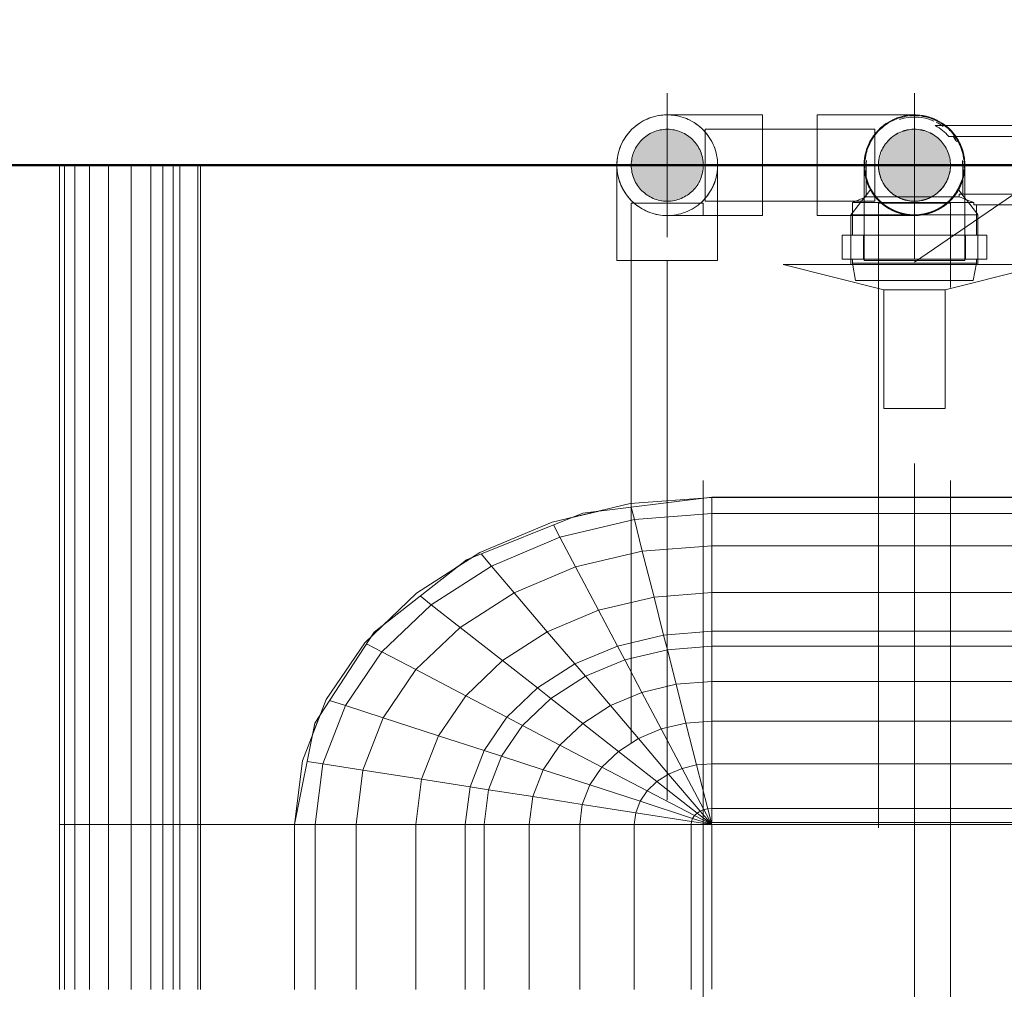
# Model space of a CAD drawing. Header units: millimetres. Extents: x -15837 to 20337, y 4737 to 43412.
# Tile 79 of 85: x 16783 to 17056, y 42347 to 42616. Entities that reach past the tile are written whole.
import ezdxf

# ---------------------------------------------------------------- set-up
doc = ezdxf.new("R2010")
doc.units = ezdxf.units.MM
for name, pattern in [('ADSK_Осевая', [700, 500, -100, 0, -100]), ('ADSK_Скрыто', [300, 150, -150]), ('ADSK_Штриховая_ш3 п1_5', [225, 150, -75])]:
    doc.linetypes.add(name, pattern=pattern)
for name, color, linetype, lineweight in [('A-DETL-____-HDLN', 90, 'ADSK_Скрыто', 9), ('A-DETL-____-MBND', 5, 'ADSK_Штриховая_ш3 п1_5', 20), ('A-WALL-____-MCUT', 113, 'Continuous', 50), ('A-WALL-____-OTLN', 113, 'Continuous', 20), ('M-EQPM-____-OTLN', 50, 'Continuous', 20), ('P-PIPE-____-CNTR', 3, 'ADSK_Осевая', 20), ('P-PIPE-____-IDEN', 2, 'Continuous', 20), ('P-PIPE-____-OTLN', 3, 'Continuous', 20)]:
    doc.layers.add(name, color=color, linetype=linetype, lineweight=lineweight)

# ---------------------------------------------------------------- blocks, each defined once
blk = doc.blocks.new('Прямая форма - 83 new-608910-В_Этаж 03_Водопровод')
at = {"layer": 'M-EQPM-____-OTLN', "color": 253}
for p, q in [((-299.99, 0), (-299.99, -183.27)), ((-291.73, 0), (-291.73, -183.27)), ((-286.45, 0), (-286.45, -183.27)), ((-280.15, 0), (-280.15, -183.27)), ((-261.6, 0), (-261.6, -183.27)), ((-260.87, -183.24), (-260.87, 0)), ((-260.84, 0), (-260.84, -183.27)), ((-298.6, 0), (-298.6, -183.27)), ((-295.82, 0), (-295.82, -183.27)), ((-274.68, 0), (-274.68, -183.27)), ((-271.3, 0), (-271.3, -183.27)), ((-268.48, 0), (-268.48, -183.27)), ((-266.64, 0), (-266.64, -183.27)), ((-118.83, -92.28), (-154.66, -96.74)), ((-141.45, -94.07), (-118.83, -92.32)), ((-21.4, -92.28), (-118.83, -92.28)), ((-118.83, -92.32), (-118.83, -96.84)), ((-118.83, -92.32), (-21.39, -92.32)), ((-118.83, -96.84), (-118.83, -92.32)), ((-163.2, -99.24), (-141.45, -94.07)), ((-140.32, -98.51), (-141.2, -95.06)), ((-154.66, -96.74), (-186.98, -109.66)), ((-150.5, -96.22), (-157.58, -97.91)), ((-118.83, -96.84), (-140.32, -98.51)), ((-118.83, -96.84), (-118.83, -105.76)), ((-21.06, -96.84), (-118.83, -96.84)), ((-118.83, -105.76), (-118.83, -96.84)), ((-183.25, -107.65), (-163.2, -99.24)), ((-160.99, -103.42), (-162.8, -99.99)), ((-140.32, -98.51), (-160.99, -103.42)), ((-138.11, -107.25), (-140.32, -98.51)), ((-160.99, -103.42), (-180.04, -111.41)), ((-156.64, -111.66), (-160.99, -103.42)), ((-118.83, -105.76), (-138.11, -107.25)), ((-118.83, -105.76), (-118.83, -118.79)), ((-18.71, -105.76), (-118.83, -105.76)), ((-118.83, -118.79), (-118.83, -105.76)), ((-200.82, -118.96), (-183.25, -107.65)), ((-185.36, -109.01), (-189.8, -111.86)), ((-180.04, -111.41), (-182.92, -108.03)), ((-138.11, -107.25), (-156.64, -111.66)), ((-134.86, -120.03), (-138.11, -107.25)), ((-186.98, -109.66), (-212.64, -129.78)), ((-180.04, -111.41), (-196.74, -122.16)), ((-173.73, -118.82), (-180.04, -111.41)), ((-156.64, -111.66), (-173.73, -118.82)), ((-150.29, -123.7), (-156.64, -111.66)), ((-215.24, -132.74), (-200.82, -118.96)), ((-196.74, -122.16), (-199.83, -119.73)), ((-173.73, -118.82), (-188.7, -128.46)), ((-164.5, -129.66), (-173.73, -118.82)), ((-134.86, -120.03), (-150.29, -123.7)), ((-118.83, -118.79), (-134.86, -120.03)), ((-132.18, -130.59), (-134.86, -120.03)), ((-118.83, -118.79), (-118.83, -129.56)), ((-16.37, -118.79), (-118.83, -118.79)), ((-118.83, -129.56), (-118.83, -118.79)), ((-196.74, -122.16), (-210.44, -135.26)), ((-188.7, -128.46), (-196.74, -122.16)), ((-150.29, -123.7), (-164.5, -129.66)), ((-145.03, -133.65), (-150.29, -123.7)), ((-209.86, -127.6), (-213.45, -131.03)), ((-188.7, -128.46), (-200.99, -140.21)), ((-176.96, -137.68), (-188.7, -128.46)), ((-212.64, -129.78), (-229.11, -155.13)), ((-164.5, -129.66), (-176.96, -137.68)), ((-156.87, -138.61), (-164.5, -129.66)), ((-132.18, -130.59), (-145.03, -133.65)), ((-118.83, -129.56), (-132.18, -130.59)), ((-131.15, -134.66), (-132.18, -130.59)), ((-118.83, -129.56), (-118.83, -133.71)), ((-15, -129.56), (-118.83, -129.56)), ((-118.83, -133.71), (-118.83, -129.56)), ((-225.96, -148.47), (-215.24, -132.74)), ((-210.44, -135.26), (-214.73, -133.01)), ((-145.03, -133.65), (-156.87, -138.61)), ((-143.01, -137.48), (-145.03, -133.65)), ((-118.83, -133.71), (-131.15, -134.66)), ((-118.83, -133.71), (-118.83, -143.5)), ((-14.47, -133.71), (-118.83, -133.71)), ((-118.83, -143.5), (-118.83, -133.71)), ((-210.44, -135.26), (-220.62, -150.2)), ((-200.99, -140.21), (-210.44, -135.26)), ((-131.15, -134.66), (-143.01, -137.48)), ((-128.72, -144.27), (-131.15, -134.66)), ((-176.96, -137.68), (-187.18, -147.45)), ((-167.24, -145.29), (-176.96, -137.68)), ((-156.87, -138.61), (-167.24, -145.29)), ((-153.93, -142.06), (-156.87, -138.61)), ((-143.01, -137.48), (-153.93, -142.06)), ((-138.23, -146.53), (-143.01, -137.48)), ((-200.99, -140.21), (-210.13, -153.61)), ((-187.18, -147.45), (-200.99, -140.21)), ((-153.93, -142.06), (-163.51, -148.22)), ((-146.99, -150.2), (-153.93, -142.06)), ((-128.72, -144.27), (-138.23, -146.53)), ((-118.83, -143.5), (-128.72, -144.27)), ((-125.98, -155.06), (-128.72, -144.27)), ((-118.83, -143.5), (-118.83, -154.51)), ((-13.23, -143.5), (-118.83, -143.5)), ((-118.83, -154.51), (-118.83, -143.5)), ((-187.18, -147.45), (-194.78, -158.6)), ((-175.76, -153.43), (-187.18, -147.45)), ((-167.24, -145.29), (-175.76, -153.43)), ((-163.51, -148.22), (-167.24, -145.29)), ((-138.23, -146.53), (-146.99, -150.2)), ((-132.86, -156.7), (-138.23, -146.53)), ((-232.55, -165.53), (-225.96, -148.47)), ((-220.62, -150.2), (-226.89, -166.41)), ((-220.62, -150.2), (-224.98, -148.78)), ((-210.13, -153.61), (-220.62, -150.2)), ((-163.51, -148.22), (-171.37, -155.74)), ((-154.68, -155.15), (-163.51, -148.22)), ((-146.99, -150.2), (-154.68, -155.15)), ((-139.2, -159.35), (-146.99, -150.2)), ((-227.69, -152.95), (-229.73, -158.23)), ((-229.11, -155.13), (-234.78, -183.24)), ((-210.13, -153.61), (-215.75, -168.15)), ((-194.78, -158.6), (-210.13, -153.61)), ((-175.76, -153.43), (-182.09, -162.72)), ((-171.37, -155.74), (-177.21, -164.3)), ((-171.37, -155.74), (-175.76, -153.43)), ((-160.98, -161.18), (-171.37, -155.74)), ((-154.68, -155.15), (-160.98, -161.18)), ((-144.76, -162.93), (-154.68, -155.15)), ((-125.98, -155.06), (-132.86, -156.7)), ((-118.83, -154.51), (-125.98, -155.06)), ((-123.03, -166.71), (-125.98, -155.06)), ((-118.83, -154.51), (-118.83, -166.38)), ((-11.83, -154.51), (-118.83, -154.51)), ((-118.83, -166.38), (-118.83, -154.51)), ((-194.78, -158.6), (-199.45, -170.69)), ((-182.09, -162.72), (-194.78, -158.6)), ((-132.86, -156.7), (-139.2, -159.35)), ((-127.07, -167.67), (-132.86, -156.7)), ((-160.98, -161.18), (-165.67, -168.05)), ((-149.32, -167.29), (-160.98, -161.18)), ((-139.2, -159.35), (-144.76, -162.93)), ((-130.79, -169.23), (-139.2, -159.35)), ((-182.09, -162.72), (-185.98, -172.79)), ((-177.21, -164.3), (-182.09, -162.72)), ((-144.76, -162.93), (-149.32, -167.29)), ((-134.05, -171.33), (-144.76, -162.93)), ((-234.78, -183.27), (-232.55, -165.53)), ((-226.89, -166.41), (-231.25, -165.73)), ((-226.89, -166.41), (-229.01, -183.27)), ((-215.75, -168.15), (-226.89, -166.41)), ((-177.21, -164.3), (-180.8, -173.6)), ((-165.67, -168.05), (-177.21, -164.3)), ((-123.03, -166.71), (-127.07, -167.67)), ((-118.83, -166.38), (-123.03, -166.71)), ((-119.94, -178.86), (-123.03, -166.71)), ((-118.83, -166.38), (-118.83, -178.78)), ((-9.11, -166.38), (-118.83, -166.38)), ((-118.83, -178.78), (-118.83, -166.38)), ((-215.75, -168.15), (-217.65, -183.27)), ((-199.45, -170.69), (-215.75, -168.15)), ((-165.67, -168.05), (-168.55, -175.51)), ((-152.71, -172.26), (-165.67, -168.05)), ((-149.32, -167.29), (-152.71, -172.26)), ((-136.73, -173.89), (-149.32, -167.29)), ((-130.79, -169.23), (-134.05, -171.33)), ((-127.07, -167.67), (-130.79, -169.23)), ((-122.01, -179.53), (-130.79, -169.23)), ((-121.02, -179.12), (-127.07, -167.67)), ((-199.45, -170.69), (-201.03, -183.27)), ((-185.98, -172.79), (-199.45, -170.69)), ((-152.71, -172.26), (-154.8, -177.66)), ((-138.72, -176.81), (-152.71, -172.26)), ((-134.05, -171.33), (-136.73, -173.89)), ((-122.88, -180.09), (-134.05, -171.33)), ((-185.98, -172.79), (-187.3, -183.27)), ((-180.8, -173.6), (-185.98, -172.79)), ((-180.8, -173.6), (-182.02, -183.27)), ((-168.55, -175.51), (-180.8, -173.6)), ((-136.73, -173.89), (-138.72, -176.81)), ((-123.59, -180.77), (-136.73, -173.89)), ((-168.55, -175.51), (-169.53, -183.27)), ((-154.8, -177.66), (-168.55, -175.51)), ((-154.8, -177.66), (-155.5, -183.27)), ((-139.94, -179.98), (-154.8, -177.66)), ((-138.72, -176.81), (-139.94, -179.98)), ((-124.12, -181.55), (-138.72, -176.81)), ((-139.94, -179.98), (-140.36, -183.27)), ((-124.45, -182.4), (-139.94, -179.98)), ((-122.88, -180.09), (-123.59, -180.77)), ((-122.01, -179.53), (-122.88, -180.09)), ((-118.83, -183.27), (-122.88, -180.09)), ((-121.02, -179.12), (-122.01, -179.53)), ((-118.83, -183.27), (-122.01, -179.53)), ((-119.94, -178.86), (-121.02, -179.12)), ((-118.83, -183.27), (-121.02, -179.12)), ((-118.83, -178.78), (-119.94, -178.86)), ((-118.83, -183.27), (-119.94, -178.86)), ((-118.83, -178.78), (-118.83, -182.73)), ((118.83, -178.78), (-118.83, -178.78)), ((-118.83, -182.73), (-118.83, -178.78)), ((-298.6, -183.27), (-299.99, -183.27)), ((-299.99, -183.27), (-299.99, -229.09)), ((-299.99, -183.27), (-298.6, -183.27)), ((-295.82, -183.27), (-298.6, -183.27)), ((-298.6, -183.27), (-298.6, -229.09)), ((-298.6, -183.27), (-295.82, -183.27)), ((-291.73, -183.27), (-295.82, -183.27)), ((-295.82, -183.27), (-295.82, -229.09)), ((-295.82, -183.27), (-291.73, -183.27)), ((-286.45, -183.27), (-291.73, -183.27)), ((-291.73, -183.27), (-291.73, -229.09)), ((-291.73, -183.27), (-286.45, -183.27)), ((-280.15, -183.27), (-286.45, -183.27)), ((-286.45, -183.27), (-286.45, -229.09)), ((-286.45, -183.27), (-280.15, -183.27)), ((-276.59, -183.27), (-280.15, -183.27)), ((-280.15, -183.27), (-280.15, -229.09)), ((-280.15, -183.27), (-276.59, -183.27)), ((-274.68, -183.27), (-276.59, -183.27)), ((-276.59, -183.27), (-274.68, -183.27)), ((-271.3, -183.27), (-274.68, -183.27)), ((-274.68, -183.27), (-274.68, -229.09)), ((-274.68, -183.27), (-271.3, -183.27)), ((-268.48, -183.27), (-271.3, -183.27)), ((-271.3, -183.27), (-271.3, -229.09)), ((-271.3, -183.27), (-268.48, -183.27)), ((-266.64, -183.27), (-268.48, -183.27)), ((-268.48, -183.27), (-268.48, -229.09)), ((-268.48, -183.27), (-266.64, -183.27)), ((-261.6, -183.27), (-266.64, -183.27)), ((-266.64, -183.27), (-266.64, -229.09)), ((-266.64, -183.27), (-261.6, -183.27)), ((-260.87, -183.27), (-261.6, -183.27)), ((-261.6, -183.27), (-261.6, -229.09)), ((-261.6, -183.27), (-260.87, -183.27)), ((-234.78, -183.24), (-260.84, -183.24)), ((-260.84, -183.27), (-260.84, -229.09)), ((-260.84, -183.27), (-234.78, -183.27)), ((-234.78, -183.27), (-234.78, -229.09)), ((-234.78, -183.27), (-229.01, -183.27)), ((-229.01, -183.27), (-234.78, -183.27)), ((-229.01, -183.27), (-229.01, -229.09)), ((-229.01, -183.27), (-217.65, -183.27)), ((-217.65, -183.27), (-229.01, -183.27)), ((-217.65, -183.27), (-217.65, -229.09)), ((-217.65, -183.27), (-201.03, -183.27)), ((-201.03, -183.27), (-217.65, -183.27)), ((-201.03, -183.27), (-201.03, -229.09)), ((-201.03, -183.27), (-187.3, -183.27)), ((-187.3, -183.27), (-201.03, -183.27)), ((-187.3, -183.27), (-187.3, -229.09)), ((-187.3, -183.27), (-182.02, -183.27)), ((-182.02, -183.27), (-187.3, -183.27)), ((-182.02, -183.27), (-182.02, -229.09)), ((-182.02, -183.27), (-169.53, -183.27)), ((-169.53, -183.27), (-182.02, -183.27)), ((-169.53, -183.27), (-169.53, -229.09)), ((-169.53, -183.27), (-155.5, -183.27)), ((-155.5, -183.27), (-169.53, -183.27)), ((-155.5, -183.27), (-155.5, -229.09)), ((-155.5, -183.27), (-140.36, -183.27)), ((-140.36, -183.27), (-155.5, -183.27)), ((-140.36, -183.27), (-140.36, -229.09)), ((-140.36, -183.27), (-124.56, -183.27)), ((-124.56, -183.27), (-140.36, -183.27)), ((-124.45, -182.4), (-124.56, -183.27)), ((-124.56, -183.27), (-124.56, -229.09)), ((-124.56, -183.27), (-118.83, -183.27)), ((-118.83, -183.27), (-124.56, -183.27)), ((-124.12, -181.55), (-124.45, -182.4)), ((-118.83, -183.27), (-124.45, -182.4)), ((-123.59, -180.77), (-124.12, -181.55)), ((-118.83, -183.27), (-124.12, -181.55)), ((-118.83, -183.27), (-123.59, -180.77)), ((-118.83, -182.73), (-5.2, -182.73)), ((-118.83, -229.07), (-118.83, -183.27)), ((-118.83, -183.27), (-118.83, -229.07)), ((-7.32, -183.27), (-118.83, -183.27))]:
    blk.add_line(p, q, dxfattribs=at)
blk = doc.blocks.new('Прямая форма - FU - 054-611910-В_Этаж 03_Водопровод')
blk.add_blockref('Прямая форма - 83 new-608910-В_Этаж 03_Водопровод', (0, 0))
blk = doc.blocks.new('Прямая форма - 83 new-612000-В_Этаж 03_Водопровод')
at = {"layer": 'A-WALL-____-MCUT', "color": 9}
blk.add_line((7550, -200), (9000, -200), dxfattribs=at)
blk = doc.blocks.new('Прямая форма - SW - 005-612001-В_Этаж 03_Водопровод')
blk.add_blockref('Прямая форма - 83 new-612000-В_Этаж 03_Водопровод', (0, 0))
blk = doc.blocks.new('83 new_ifc_RVT-1-В_Этаж 03_Водопровод')
at = {"layer": 'A-WALL-____-OTLN', "color": 253, "lineweight": 20}
blk.add_blockref('Прямая форма - SW - 005-612001-В_Этаж 03_Водопровод', (20910.28, 42775.83), dxfattribs=at)
at = {"layer": 'M-EQPM-____-OTLN', "color": 253, "lineweight": 20}
blk.add_blockref('Прямая форма - FU - 054-611910-В_Этаж 03_Водопровод', (29332.74, 42575.83), dxfattribs=at)
blk = doc.blocks.new('VTp_724_0 Водорозетка двойная - VTp_724_0-V41-В_Этаж 03_Водопровод')
at = {"layer": 'A-DETL-____-HDLN'}
for p, q in [((-67.82, 8.8), (-77.18, 8.8)), ((77.19, 8.8), (67.82, 8.8))]:
    blk.add_line(p, q, dxfattribs=at)
at = {"layer": 'M-EQPM-____-OTLN'}
for p, q in [((-88.85, 32), (-89.75, 27.2)), ((-56.15, 32), (-88.85, 32)), ((-55.25, 27.2), (-56.15, 32)), ((56.15, 32), (55.25, 27.2)), ((88.85, 32), (56.15, 32)), ((89.75, 27.2), (88.85, 32)), ((-92.58, 26.1), (-86.7, 26.1)), ((-92.58, 19.4), (-92.58, 26.1)), ((-89.75, 27.2), (-89.75, 26.1)), ((-55.25, 27.2), (-89.75, 27.2)), ((-86.7, 26.1), (-72.5, 26.1)), ((-86.7, 19.4), (-86.7, 26.1)), ((-72.5, 26.1), (-58.3, 26.1)), ((-72.5, 19.4), (-72.5, 26.1)), ((-58.3, 26.1), (-52.42, 26.1)), ((-58.3, 26.1), (-58.3, 19.4)), ((-55.25, 26.1), (-55.25, 27.2)), ((-52.42, 19.4), (-52.42, 26.1)), ((52.42, 26.1), (58.3, 26.1)), ((52.42, 19.4), (52.42, 26.1)), ((55.25, 27.2), (55.25, 26.1)), ((89.75, 27.2), (55.25, 27.2)), ((58.3, 26.1), (72.5, 26.1)), ((58.3, 19.4), (58.3, 26.1)), ((72.5, 26.1), (86.7, 26.1)), ((72.5, 19.4), (72.5, 26.1)), ((86.7, 26.1), (92.58, 26.1)), ((86.7, 26.1), (86.7, 19.4)), ((89.75, 26.1), (89.75, 27.2)), ((92.58, 19.4), (92.58, 26.1)), ((-86.7, 19.4), (-92.58, 19.4)), ((-89.75, 19.4), (-89.75, 10.4)), ((-72.5, 19.4), (-86.7, 19.4)), ((-58.3, 19.4), (-72.5, 19.4)), ((-52.42, 19.4), (-58.3, 19.4)), ((-55.25, 11), (-55.25, 19.4)), ((58.3, 19.4), (52.42, 19.4)), ((55.25, 19.4), (55.25, 11)), ((72.5, 19.4), (58.3, 19.4)), ((86.7, 19.4), (72.5, 19.4)), ((92.58, 19.4), (86.7, 19.4)), ((89.75, 10.4), (89.75, 19.4)), ((55.99, 11), (-55.99, 11)), ((-55.99, 11), (-55.99, 10.4)), ((55.99, 10.4), (55.99, 11)), ((-89.75, 10.4), (-85.9, 8.8)), ((-55.99, 10.4), (-89.75, 10.4)), ((-85.9, 8.8), (-85.9, 0)), ((-85.32, 8.8), (-85.9, 8.8)), ((-77.23, 8.8), (-85.11, 8.8)), ((-60.07, 8.8), (-67.77, 8.8)), ((-60.07, 8.8), (-60.07, 8)), ((89.75, 10.4), (55.99, 10.4)), ((67.77, 8.8), (60.07, 8.8)), ((60.07, 8), (60.07, 8.8)), ((85.9, 8.8), (77.23, 8.8)), ((85.9, 8.8), (89.75, 10.4)), ((85.9, 0), (85.9, 8.8)), ((-60.07, 8), (-45.3, 8)), ((-59.1, 0), (-59.1, 8)), ((-45.3, 8), (-38.02, 0)), ((-36, 2.23), (-41.25, 8)), ((-41.25, 8), (-30.75, 8)), ((-30.75, 8), (-36, 2.23)), ((-33.98, 0), (-26.7, 8)), ((-26.7, 8), (-9.3, 8)), ((-9.3, 8), (-2.02, 0)), ((0, 2.23), (-5.25, 8)), ((-5.25, 8), (5.25, 8)), ((5.25, 8), (0, 2.23)), ((2.02, 0), (9.3, 8)), ((9.3, 8), (26.7, 8)), ((26.7, 8), (33.98, 0)), ((30.75, 8), (41.25, 8)), ((36, 2.23), (30.75, 8)), ((41.25, 8), (36, 2.23)), ((38.02, 0), (45.3, 8)), ((45.3, 8), (60.07, 8)), ((59.1, 8), (59.1, 0)), ((-38.02, 0), (-45.3, -8)), ((-41.25, -8), (-36, -2.23)), ((-36, -2.23), (-30.75, -8)), ((-26.7, -8), (-33.98, 0)), ((-2.02, 0), (-9.3, -8)), ((-5.25, -8), (0, -2.23)), ((0, -2.23), (5.25, -8)), ((9.3, -8), (2.02, 0)), ((33.98, 0), (26.7, -8)), ((30.75, -8), (36, -2.23)), ((36, -2.23), (41.25, -8)), ((45.3, -8), (38.02, 0)), ((-45.3, -8), (-62.98, -8)), ((-30.75, -8), (-41.25, -8)), ((-9.3, -8), (-26.7, -8)), ((5.25, -8), (-5.25, -8)), ((26.7, -8), (9.3, -8)), ((41.25, -8), (30.75, -8)), ((62.98, -8), (45.3, -8)), ((-66.71, -11), (66.71, -11))]:
    blk.add_line(p, q, dxfattribs=at)
for centre, radius, start, end in [((-212.07, 402.15), 421.7, 291.1285, 291.7236), ((212.07, 402.15), 421.7, 248.2764, 248.8715), ((-72.5, 0), 13.4, 180, 185.6994), ((-72.5, 0), 13.4, 354.3006, 0), ((-72.5, 0), 13.4, 354.3225, 360), ((72.5, 0), 13.4, 180, 185.6994), ((72.5, 0), 13.4, 180, 185.6775), ((72.5, 0), 13.4, 354.3006, 0), ((-72.5, 0), 13.4, 322.9736, 327.3258), ((-72.5, 0), 13.4, 323.0818, 328.7777), ((-72.5, 0), 13.4, 323.3436, 330.7909), ((72.5, 0), 13.4, 209.2091, 216.6564), ((72.5, 0), 13.4, 211.2223, 216.9182), ((72.5, 0), 13.4, 212.6742, 217.0264), ((-72.5, 0), 13.4, 296.8936, 306.3065), ((72.5, 0), 13.4, 233.6935, 243.1064), ((-72.5, 0), 13.4, 240, 293.6489), ((72.5, 0), 13.4, 246.3511, 288.109)]:
    blk.add_arc(centre, radius, start, end, dxfattribs=at)
for points in [[(-62.98, -8), (-63.51, -8.62), (-64.66, -9.75), (-65.99, -10.62), (-66.71, -11)], [(66.71, -11), (65.99, -10.62), (64.66, -9.75), (63.51, -8.62), (62.98, -8)]]:
    blk.add_open_spline(points, degree=3, dxfattribs=at)
blk = doc.blocks.new('PP-R Вентиль с хромированной рукояткой Белый - PP-R Вентиль с хромированной рукояткой Белый-V65-В_Этаж 03_Водопровод')
at = {"layer": 'A-DETL-____-HDLN', "color": 210}
for p, q in [((29258.1, 42569.17), (29256.89, 42567.6)), ((29284.55, 42566.35), (29282.37, 42569.17)), ((29256.2, 42566.71), (29253.04, 42562.61)), ((29256.79, 42567.47), (29256.33, 42566.87)), ((29287.44, 42562.61), (29284.67, 42566.2)), ((29252.94, 42562.48), (29252.59, 42562.03)), ((29252.59, 42562.03), (29252.59, 42561.88)), ((29270.24, 42562.03), (29252.59, 42562.03)), ((29287.62, 42562.03), (29270.24, 42562.03)), ((29287.89, 42562.03), (29287.54, 42562.48)), ((29252.59, 42556.38), (29252.59, 42549.78)), ((29287.89, 42549.78), (29287.89, 42556.38)), ((29287.46, 42548.23), (29253.11, 42548.23))]:
    blk.add_line(p, q, dxfattribs=at)
for radius, start, end in [(13.8, 97.3449, 135), (13.8, 90, 95.7116), (13.8, 84.2884, 90), (13.8, 59.3791, 82.6551), (13.8, 135, 173.7005), (10, 0, 180), (13.8, 45, 58.2744), (13.8, 6.2995, 45), (13.8, 174.2884, 180), (13.8, 0, 5.256), (13.8, 180, 183.901), (13.8, 185.0056, 225), (10, 180, 0), (13.8, 308.3417, 354.9944), (13.8, 356.099, 0), (13.8, 225, 231.6527), (13.8, 232.6408, 307.3648)]:
    blk.add_arc((29270.24, 42575.83), radius, start, end, dxfattribs=at)
for points, knots in [([(29258.26, 42568.97), (29258.22, 42569.04), (29258.17, 42569.14), (29258.14, 42569.2), (29258.17, 42569.14), (29258.28, 42568.94), (29258.54, 42568.5), (29258.94, 42567.89), (29259.42, 42567.24), (29260.03, 42566.51), (29260.82, 42565.73), (29261.37, 42565.24), (29261.86, 42564.86), (29262.38, 42564.48), (29263.08, 42564.01), (29263.87, 42563.58), (29264.55, 42563.25), (29265.09, 42563.02), (29265.65, 42562.81), (29266.43, 42562.56), (29267.88, 42562.18), (29269.27, 42562.03), (29270.24, 42562.03)], [0.4444444, 0.4444444, 0.4444444, 0.4444444, 0.4722222, 0.5, 0.5277778, 0.5555556, 0.6111111, 0.6388889, 0.6666667, 0.7222222, 0.75, 0.7777778, 0.7916667, 0.8055556, 0.8333333, 0.8611111, 0.875, 0.8888889, 0.9027778, 0.9166667, 0.9444444, 1, 1, 1, 1]), ([(29270.24, 42562.03), (29271.21, 42562.03), (29272.59, 42562.18), (29274.04, 42562.56), (29274.83, 42562.81), (29275.39, 42563.02), (29275.92, 42563.25), (29276.6, 42563.58), (29277.39, 42564.01), (29278.09, 42564.48), (29278.61, 42564.86), (29279.1, 42565.24), (29279.66, 42565.73), (29280.44, 42566.51), (29281.05, 42567.24), (29281.53, 42567.89), (29281.93, 42568.5), (29282.2, 42568.94), (29282.31, 42569.14), (29282.34, 42569.2), (29282.31, 42569.14), (29282.25, 42569.04), (29282.21, 42568.97)], [0, 0, 0, 0, 0.0555556, 0.0833333, 0.0972222, 0.1111111, 0.125, 0.1388889, 0.1666667, 0.1944444, 0.2083333, 0.2222222, 0.25, 0.2777778, 0.3333333, 0.3611111, 0.3888889, 0.4444444, 0.4722222, 0.5, 0.5277778, 0.5555556, 0.5555556, 0.5555556, 0.5555556]), ([(29267.48, 42562.31), (29267.05, 42562.4), (29266.43, 42562.56), (29265.64, 42562.81), (29265.27, 42562.95), (29265.09, 42563.03)], [0.05555556, 0.05555556, 0.05555556, 0.05555556, 0.08333333, 0.09722222, 0.11111111, 0.11111111, 0.11111111, 0.11111111]), ([(29275.39, 42563.03), (29275.2, 42562.95), (29274.83, 42562.81), (29274.1, 42562.57), (29273.54, 42562.43), (29273.17, 42562.35)], [0.88888889, 0.88888889, 0.88888889, 0.88888889, 0.90277778, 0.91666667, 0.94054, 0.94054, 0.94054, 0.94054])]:
    blk.add_open_spline(points, degree=3, knots=knots, dxfattribs=at)
at = {"layer": 'P-PIPE-____-OTLN', "color": 220}
for p, q in [((29252.59, 42561.83), (29252.59, 42556.43)), ((29287.89, 42562.03), (29287.62, 42562.03)), ((29287.89, 42556.43), (29287.89, 42562.03)), ((29252.59, 42549.73), (29252.59, 42548.23)), ((29287.89, 42548.23), (29287.89, 42549.73)), ((29233.74, 42548.23), (29261.74, 42541.23)), ((29253.06, 42548.23), (29233.74, 42548.23)), ((29278.74, 42541.23), (29306.74, 42548.23)), ((29306.74, 42548.23), (29287.5, 42548.23)), ((29261.74, 42541.23), (29261.74, 42508.23)), ((29278.74, 42541.23), (29261.74, 42541.23)), ((29278.74, 42508.23), (29278.74, 42541.23)), ((29261.74, 42508.23), (29278.74, 42508.23))]:
    blk.add_line(p, q, dxfattribs=at)
blk = doc.blocks.new('ADSK_Полипропилен_Отвод - Универсальный-V68-В_Этаж 03_Водопровод')
at = {"layer": 'A-DETL-____-HDLN', "color": 210}
blk.add_line((29215.56, 42561.98), (29215.56, 42575.83), dxfattribs=at)
at = {"layer": 'A-DETL-____-HDLN', "color": 210, "flags": 128}
for points in [[(29195.46, 42588.43), (29195.97, 42588.67), (29196.48, 42588.88), (29197.01, 42589.07)], [(29202.52, 42589.8), (29203.08, 42589.75), (29203.64, 42589.68), (29204.19, 42589.58)], [(29206.35, 42588.99), (29206.87, 42588.78), (29207.38, 42588.56), (29207.89, 42588.32)], [(29209.34, 42587.47), (29209.8, 42587.15), (29210.24, 42586.81), (29210.67, 42586.46)], [(29212.25, 42584.87), (29212.6, 42584.43), (29212.94, 42583.98), (29213.25, 42583.52)], [(29214.09, 42582.07), (29214.33, 42581.56), (29214.55, 42581.04), (29214.75, 42580.52)], [(29215.33, 42578.36), (29215.42, 42577.81), (29215.48, 42577.25), (29215.53, 42576.69)]]:
    blk.add_lwpolyline(points, dxfattribs=at)
at = {"layer": 'A-DETL-____-HDLN', "color": 210}
for radius, start, end in [(14, 271.5599, 88.4401), (10, 0, 180), (14, 180, 190.6531), (10, 180, 0)]:
    blk.add_arc((29201.56, 42575.83), radius, start, end, dxfattribs=at)
for points in [[(29187.57, 42575.32), (29187.59, 42574.59), (29187.68, 42573.87), (29187.82, 42573.14)], [(29215.3, 42573.14), (29215.47, 42574.03), (29215.56, 42574.94), (29215.56, 42575.83)]]:
    blk.add_open_spline(points, degree=3, dxfattribs=at)
for points, knots in [([(29214.01, 42569.43), (29214.19, 42569.78), (29214.53, 42570.51), (29214.79, 42571.25), (29214.91, 42571.63)], [0.6543136, 0.6543136, 0.6543136, 0.6543136, 0.7142857, 0.7758908, 0.7758908, 0.7758908, 0.7758908]), ([(29211.19, 42565.67), (29211.38, 42565.85), (29211.75, 42566.22), (29212.43, 42566.98), (29212.88, 42567.58), (29213.15, 42567.98)], [0.4285714, 0.4285714, 0.4285714, 0.4285714, 0.4642857, 0.5, 0.5714286, 0.5714286, 0.5714286, 0.5714286])]:
    blk.add_open_spline(points, degree=3, knots=knots, dxfattribs=at)
at = {"layer": 'A-DETL-____-MBND', "color": 220}
for p, q in [((29187.56, 42575.83), (29187.56, 42549.33)), ((29215.56, 42549.33), (29215.56, 42561.93)), ((29187.56, 42549.33), (29201.56, 42549.33)), ((29201.56, 42549.33), (29215.56, 42549.33))]:
    blk.add_line(p, q, dxfattribs=at)
at = {"layer": 'A-DETL-____-MBND', "color": 220, "flags": 128}
for points in [[(29199.18, 42589.63), (29199.73, 42589.71), (29200.29, 42589.77)], [(29192.21, 42586.26), (29192.64, 42586.62), (29193.07, 42586.97), (29193.53, 42587.3)], [(29190, 42583.74), (29190.33, 42584.19), (29190.67, 42584.63), (29191.03, 42585.06)], [(29188.27, 42580.23), (29188.45, 42580.76), (29188.66, 42581.28), (29188.89, 42581.79)], [(29187.6, 42576.95), (29187.66, 42577.51), (29187.74, 42578.06), (29187.84, 42578.61)]]:
    blk.add_lwpolyline(points, dxfattribs=at)
at = {"layer": 'A-DETL-____-MBND', "color": 220}
for start, end in [(90, 180), (190.8567, 270)]:
    blk.add_arc((29201.56, 42575.83), 14, start, end, dxfattribs=at)
for points, knots in [([(29188.2, 42571.63), (29188.32, 42571.25), (29188.59, 42570.51), (29188.92, 42569.78), (29189.11, 42569.43)], [0.2241092, 0.2241092, 0.2241092, 0.2241092, 0.2857143, 0.3456864, 0.3456864, 0.3456864, 0.3456864]), ([(29190.3, 42567.51), (29190.33, 42567.47), (29190.51, 42567.23), (29190.86, 42566.79), (29191.37, 42566.22), (29191.73, 42565.85), (29191.92, 42565.67)], [0.4564284, 0.4564284, 0.4564284, 0.4564284, 0.4642857, 0.5, 0.5357143, 0.5714286, 0.5714286, 0.5714286, 0.5714286])]:
    blk.add_open_spline(points, degree=3, knots=knots, dxfattribs=at)
blk = doc.blocks.new('ADSK_Полипропилен_Отвод - Универсальный-V76-В_Этаж 03_Водопровод')
at = {"layer": 'A-DETL-____-HDLN', "color": 210}
blk.add_line((29201.56, 42565.88), (29201.56, 42585.78), dxfattribs=at)
at = {"layer": 'P-PIPE-____-OTLN', "color": 220}
for p, q in [((29228.06, 42589.83), (29201.56, 42589.83)), ((29201.56, 42585.83), (29201.56, 42589.83)), ((29228.06, 42575.83), (29228.06, 42589.83)), ((29228.06, 42561.83), (29228.06, 42575.83)), ((29201.56, 42561.83), (29201.56, 42565.83)), ((29201.56, 42561.83), (29228.06, 42561.83))]:
    blk.add_line(p, q, dxfattribs=at)
for start, end in [(90, 180), (190.8567, 270)]:
    blk.add_arc((29201.56, 42575.83), 14, start, end, dxfattribs=at)
blk = doc.blocks.new('ADSK_Полипропилен_Отвод - Универсальный-V98-В_Этаж 03_Водопровод')
at = {"layer": 'A-DETL-____-HDLN', "color": 210}
for p, q in [((29278.92, 42586.81), (29279.35, 42586.46)), ((29256.24, 42575.45), (29256.24, 42549.33)), ((29280.24, 42575.83), (29260.24, 42575.83)), ((29284.24, 42549.33), (29284.24, 42575.83)), ((29256.24, 42549.33), (29270.24, 42549.33)), ((29270.24, 42549.33), (29284.24, 42549.33))]:
    blk.add_line(p, q, dxfattribs=at)
at = {"layer": 'A-DETL-____-HDLN', "color": 210, "flags": 128}
for points in [[(29264.14, 42588.43), (29264.65, 42588.67), (29265.16, 42588.88), (29265.69, 42589.07)], [(29267.86, 42589.63), (29268.41, 42589.71), (29268.97, 42589.77)], [(29260.89, 42586.26), (29261.32, 42586.62), (29261.76, 42586.97), (29262.21, 42587.3)], [(29258.68, 42583.74), (29259.01, 42584.19), (29259.35, 42584.63), (29259.71, 42585.06)], [(29280.93, 42584.87), (29281.28, 42584.43), (29281.62, 42583.98), (29281.93, 42583.52)], [(29256.95, 42580.23), (29257.13, 42580.76), (29257.34, 42581.28), (29257.57, 42581.79)], [(29282.77, 42582.07), (29283.01, 42581.56), (29283.23, 42581.04), (29283.43, 42580.52)], [(29256.28, 42576.95), (29256.34, 42577.51), (29256.42, 42578.06), (29256.52, 42578.61)], [(29284.01, 42578.36), (29284.1, 42577.81), (29284.16, 42577.25), (29284.21, 42576.69)]]:
    blk.add_lwpolyline(points, dxfattribs=at)
at = {"layer": 'A-DETL-____-HDLN', "color": 210}
for radius, start, end in [(10, 0, 180), (14, 344.2133, 52.0851), (10, 180, 240), (10, 300, 0), (14, 195, 195.7867), (14, 196.8508, 210), (14, 270, 343.1492), (14, 210, 270), (10, 240, 241.4021), (10, 242.3647, 255), (10, 255, 285), (10, 285, 297.6317), (10, 298.6073, 300)]:
    blk.add_arc((29270.24, 42575.83), radius, start, end, dxfattribs=at)
for points in [[(29256.31, 42574.39), (29256.35, 42573.97), (29256.42, 42573.56), (29256.5, 42573.14)], [(29283.98, 42573.14), (29284.15, 42574.03), (29284.24, 42574.94), (29284.24, 42575.83)], [(29258.64, 42567.98), (29258.78, 42567.78), (29259.07, 42567.38), (29259.54, 42566.79), (29260.05, 42566.22), (29260.41, 42565.85), (29260.6, 42565.67)]]:
    blk.add_open_spline(points, degree=3, dxfattribs=at)
for points, knots in [([(29256.88, 42571.63), (29257, 42571.25), (29257.27, 42570.51), (29257.6, 42569.78), (29257.79, 42569.43)], [0.2241092, 0.2241092, 0.2241092, 0.2241092, 0.2857143, 0.3456864, 0.3456864, 0.3456864, 0.3456864]), ([(29282.69, 42569.43), (29282.87, 42569.78), (29283.21, 42570.51), (29283.47, 42571.25), (29283.59, 42571.63)], [0.6543136, 0.6543136, 0.6543136, 0.6543136, 0.7142857, 0.7758908, 0.7758908, 0.7758908, 0.7758908]), ([(29279.87, 42565.67), (29280.06, 42565.85), (29280.43, 42566.22), (29281.11, 42566.98), (29281.56, 42567.58), (29281.83, 42567.98)], [0.4285714, 0.4285714, 0.4285714, 0.4285714, 0.4642857, 0.5, 0.5714286, 0.5714286, 0.5714286, 0.5714286])]:
    blk.add_open_spline(points, degree=3, knots=knots, dxfattribs=at)
at = {"layer": 'A-DETL-____-MBND', "color": 220, "flags": 128}
for points in [[(29271.2, 42589.8), (29271.76, 42589.75), (29272.32, 42589.68), (29272.87, 42589.58)], [(29275.03, 42588.99), (29275.55, 42588.78), (29276.06, 42588.56), (29276.57, 42588.32)], [(29278.02, 42587.47), (29278.48, 42587.15), (29278.92, 42586.81)]]:
    blk.add_lwpolyline(points, dxfattribs=at)

msp = doc.modelspace()

# ---------------------------------------------------------------- hatches: boundary and pattern name
at = {"layer": 'P-PIPE-____-OTLN'}
for points in [[(16962.58, 42565.83), (16965.17, 42566.17), (16967.58, 42567.17), (16969.65, 42568.76), (16972.03, 42572.74), (16972.24, 42573.24), (16972.41, 42577.15), (16972.03, 42578.92), (16971.24, 42580.83), (16969.65, 42582.9), (16967.58, 42584.49), (16965.17, 42585.49), (16962.58, 42585.83), (16959.99, 42585.49), (16957.58, 42584.49), (16955.51, 42582.9), (16953.92, 42580.83), (16952.75, 42577.15), (16952.58, 42575.83), (16952.92, 42573.24), (16953.92, 42570.83), (16955.51, 42568.76), (16957.58, 42567.17), (16959.99, 42566.17)], [(17031.26, 42565.83), (17034.02, 42566.24), (17036.26, 42567.17), (17038.33, 42568.76), (17039.92, 42570.83), (17040.92, 42573.24), (17041.09, 42577.15), (17040.92, 42578.42), (17039.92, 42580.83), (17038.33, 42582.9), (17036.26, 42584.49), (17033.85, 42585.49), (17031.26, 42585.83), (17028.67, 42585.49), (17026.26, 42584.49), (17024.19, 42582.9), (17022.6, 42580.83), (17021.43, 42577.15), (17021.26, 42575.83), (17021.6, 42573.24), (17023.69, 42569.42), (17024.19, 42568.76), (17026.26, 42567.17), (17028.67, 42566.17)], [(17031.26, 42565.83), (17034.02, 42566.24), (17036.26, 42567.17), (17038.33, 42568.76), (17039.92, 42570.83), (17040.92, 42573.24), (17041.09, 42577.15), (17040.92, 42578.42), (17039.92, 42580.83), (17038.33, 42582.9), (17036.26, 42584.49), (17033.85, 42585.49), (17031.26, 42585.83), (17028.67, 42585.49), (17026.26, 42584.49), (17024.19, 42582.9), (17022.6, 42580.83), (17021.43, 42577.15), (17021.26, 42575.83), (17021.6, 42573.24), (17023.69, 42569.42), (17024.19, 42568.76), (17026.26, 42567.17), (17028.67, 42566.17)]]:
    msp.add_hatch(color=256, dxfattribs=at).paths.add_polyline_path(points)

# ---------------------------------------------------------------- linework, layer by layer
at = {"layer": 'A-DETL-____-HDLN', "color": 210}
for p, q in [((16973.08, 42585.83), (16973.08, 42565.83)), ((17020.26, 42584.49), (17020.26, 42585.83)), ((17020.26, 42584.4), (17020.26, 42584.49)), ((17020.26, 42582.9), (17020.26, 42584.25)), ((17020.26, 42565.83), (17020.26, 42582.9)), ((16953.3, 42565.33), (16952.58, 42565.33)), ((16972.58, 42565.33), (16953.47, 42565.33)), ((16972.58, 42561.88), (16972.58, 42565.33)), ((17015.1, 42565.83), (17020.26, 42565.83)), ((17021.26, 42565.33), (17021.26, 42541.69)), ((17041.26, 42565.33), (17021.26, 42565.33)), ((17041.26, 42541.88), (17041.26, 42565.33)), ((17014.06, 42561.83), (17020.26, 42561.83)), ((17020.26, 42561.83), (17031.26, 42561.83))]:
    msp.add_line(p, q, dxfattribs=at)
for radius, start, end in [(10, 0, 180), (10, 102.0116, 108.5939), (10, 87.4255, 93.9746), (10, 73.9218, 79.3286), (14, 0, 52.216), (10, 131.217, 137.7867), (10, 116.6074, 123.1961), (10, 58.2714, 64.6377), (10, 146.3839, 151.7689), (10, 180, 240), (10, 300, 0), (14, 344.2133, 0), (14, 195, 195.7867), (14, 196.8508, 210), (14, 210, 343.1492), (10, 208.2311, 213.6161), (10, 222.2133, 228.783), (10, 236.8039, 243.3926), (10, 240, 241.4021), (10, 242.3647, 255), (10, 251.4061, 257.9884), (10, 255, 285), (10, 280.6714, 286.0782), (10, 285, 297.6317), (10, 295.3623, 301.7286), (10, 298.6073, 300), (10, 266.0254, 272.5745)]:
    msp.add_arc((17031.26, 42575.83), radius, start, end, dxfattribs=at)
at = {"layer": 'A-DETL-____-MBND', "color": 220}
for p, q in [((16952.58, 42565.33), (16952.58, 42338.21)), ((16972.58, 42338.21), (16972.58, 42561.83)), ((16962.58, 42549.33), (16962.58, 42342.96)), ((17021.26, 42541.64), (17021.26, 42338.21)), ((17041.26, 42338.21), (17041.26, 42541.83)), ((17031.26, 42342.96), (17031.26, 42508.23))]:
    msp.add_line(p, q, dxfattribs=at)
at = {"layer": 'P-PIPE-____-CNTR', "color": 220}
for p, q in [((16962.58, 42555.83), (16962.58, 42595.83)), ((17031.26, 42555.83), (17031.26, 42595.83)), ((17031.26, 42555.83), (17031.26, 42595.83)), ((17031.26, 42555.83), (17031.26, 42595.83)), ((16942.58, 42575.83), (16982.58, 42575.83)), ((16989.08, 42575.83), (17004.26, 42575.83)), ((17011.26, 42575.83), (17051.26, 42575.83)), ((17011.26, 42575.83), (17051.26, 42575.83)), ((17011.26, 42575.83), (17051.26, 42575.83))]:
    msp.add_line(p, q, dxfattribs=at)
at = {"layer": 'P-PIPE-____-IDEN'}
msp.add_line((17031.26, 42548.93), (17577.92, 42922.17), dxfattribs=at)
at = {"layer": 'P-PIPE-____-OTLN', "color": 220}
for p, q in [((17020.26, 42589.83), (17004.26, 42589.83)), ((17004.26, 42589.83), (17004.26, 42575.83)), ((17031.26, 42589.83), (17020.26, 42589.83)), ((17020.26, 42585.83), (16973.08, 42585.83)), ((17004.26, 42575.83), (17004.26, 42561.83)), ((16973.08, 42565.83), (17014.97, 42565.83)), ((17004.26, 42561.83), (17014.01, 42561.83))]:
    msp.add_line(p, q, dxfattribs=at)
for start, end in [(52.4196, 180), (180, 195)]:
    msp.add_arc((17031.26, 42575.83), 14, start, end, dxfattribs=at)

# ---------------------------------------------------------------- block references
at = {"lineweight": 9}
msp.add_blockref('83 new_ifc_RVT-1-В_Этаж 03_Водопровод', (-12238.98, 0), dxfattribs=at)
at = {"layer": 'A-DETL-____-HDLN', "color": 210}
for name in ['ADSK_Полипропилен_Отвод - Универсальный-V68-В_Этаж 03_Водопровод', 'ADSK_Полипропилен_Отвод - Универсальный-V76-В_Этаж 03_Водопровод', 'PP-R Вентиль с хромированной рукояткой Белый - PP-R Вентиль с хромированной рукояткой Белый-V65-В_Этаж 03_Водопровод', 'ADSK_Полипропилен_Отвод - Универсальный-V98-В_Этаж 03_Водопровод']:
    msp.add_blockref(name, (-12238.98, 0), dxfattribs=at)
at = {"layer": 'A-DETL-____-HDLN', "rotation": 180}
msp.add_blockref('VTp_724_0 Водорозетка двойная - VTp_724_0-V41-В_Этаж 03_Водопровод', (17103.76, 42575.83), dxfattribs=at)

doc.saveas('drawing.dxf')
